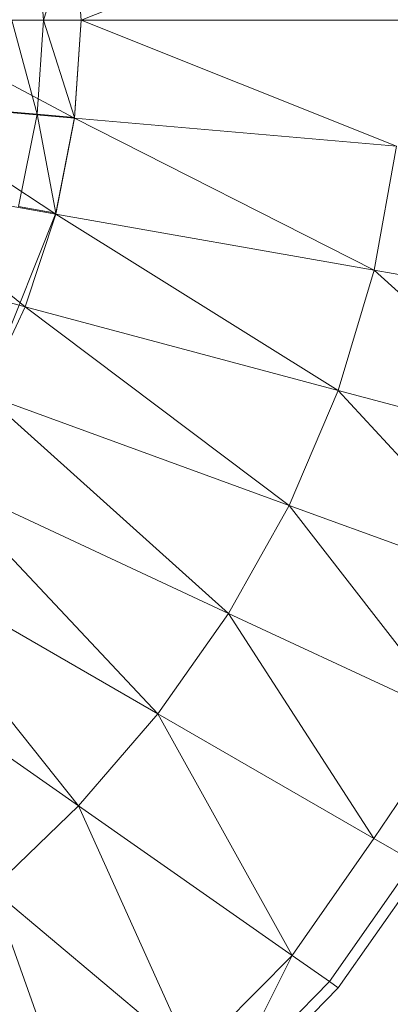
# Model space of a CAD drawing. Header units: metres. Extents: x 391.1 to 427.5, y 12.7 to 28.4.
# Tile 97 of 135: x 408.179 to 408.2193, y 27.1244 to 27.2312. Entities that reach past the tile are written whole.
import ezdxf

# ---------------------------------------------------------------- set-up
doc = ezdxf.new("R2010")
doc.units = ezdxf.units.M
doc.layers.add('A-DETL-____-MBND', color=7, linetype='Continuous', lineweight=18)
doc.layers.add('A-GENM-____-OTLN', color=7, linetype='Continuous', lineweight=18)

# ---------------------------------------------------------------- blocks, each defined once
blk = doc.blocks.new('Family - LONDR55-XX_ZZ-ARQ-CAA-M3D-Londres55-154724-04_PCI_P1')
at = {"layer": 'A-DETL-____-MBND', "color": 253, "true_color": 0xaaaaaa}
for p, q in [((0.26797, 0.12373), (0.28828, 0.09472)), ((0.22867, 0.12067), (0.23408, 0.1005)), ((0.22042, 0.11768), (0.22403, 0.09718)), ((0.22042, 0.11768), (0.23408, 0.1005)), ((0.2606, 0.11674), (0.27829, 0.0861)), ((0.28828, 0.09472), (0.2606, 0.11674)), ((0.2118, 0.11583), (0.21361, 0.09514)), ((0.2118, 0.11583), (0.22403, 0.09718)), ((0.20299, 0.1152), (0.20299, 0.09445)), ((0.20299, 0.1152), (0.21361, 0.09514)), ((0.25246, 0.11043), (0.26738, 0.07843)), ((0.27829, 0.0861), (0.25246, 0.11043)), ((0.24335, 0.10495), (0.22391, 0.09718)), ((0.24359, 0.10496), (0.23408, 0.1005)), ((0.24359, 0.10496), (0.25565, 0.07185)), ((0.26738, 0.07843), (0.24359, 0.10496)), ((0.29732, 0.1041), (0.28828, 0.09472)), ((0.29732, 0.1041), (0.31551, 0.08242)), ((0.32541, 0.0941), (0.29732, 0.1041)), ((0.2129, 0.10263), (0.21319, 0.09922)), ((0.2129, 0.10263), (0.21319, 0.09922)), ((0.20299, 0.10196), (0.20299, 0.09854)), ((0.20299, 0.09854), (0.20299, 0.10196)), ((0.20299, 0.10196), (0.21319, 0.09922)), ((0.20299, 0.10196), (0.21319, 0.09922)), ((0.2232, 0.10122), (0.21319, 0.09922)), ((0.21319, 0.09922), (0.2232, 0.10122)), ((0.2232, 0.10122), (0.22391, 0.09718)), ((0.2232, 0.10122), (0.22391, 0.09718)), ((0.23408, 0.1005), (0.22403, 0.09718)), ((0.23408, 0.1005), (0.24318, 0.06653)), ((0.23408, 0.1005), (0.25565, 0.07185)), ((0.19242, 0.09514), (0.20299, 0.09854)), ((0.19242, 0.09514), (0.20299, 0.09854)), ((0.19277, 0.09922), (0.20299, 0.09854)), ((0.19277, 0.09922), (0.20299, 0.09854)), ((0.20299, 0.09854), (0.21319, 0.09922)), ((0.20299, 0.09854), (0.21319, 0.09922)), ((0.20299, 0.09854), (0.20299, 0.09445)), ((0.20299, 0.09854), (0.21355, 0.09514)), ((0.20299, 0.09854), (0.20299, 0.09445)), ((0.20299, 0.09854), (0.21355, 0.09514)), ((0.21319, 0.09922), (0.21355, 0.09514)), ((0.21319, 0.09922), (0.22391, 0.09718)), ((0.21319, 0.09922), (0.21355, 0.09514)), ((0.21319, 0.09922), (0.22391, 0.09718)), ((0.22391, 0.09718), (0.21355, 0.09514)), ((0.22403, 0.09718), (0.21361, 0.09514)), ((0.22403, 0.09718), (0.23013, 0.06262)), ((0.22403, 0.09718), (0.24318, 0.06653)), ((0.19237, 0.09514), (0.20299, 0.09445)), ((0.19242, 0.09514), (0.20299, 0.09445)), ((0.21361, 0.09514), (0.20299, 0.09445)), ((0.21355, 0.09514), (0.20299, 0.09445)), ((0.21361, 0.09514), (0.21667, 0.06022)), ((0.21361, 0.09514), (0.23013, 0.06262)), ((0.20299, 0.09445), (0.18932, 0.06022)), ((0.20299, 0.09445), (0.20299, 0.05941)), ((0.20299, 0.09445), (0.21667, 0.06022)), ((0.28828, 0.09472), (0.27829, 0.0861)), ((0.28828, 0.09472), (0.3045, 0.07154)), ((0.31551, 0.08242), (0.28828, 0.09472)), ((0.27829, 0.0861), (0.26738, 0.07843)), ((0.27829, 0.0861), (0.29183, 0.06265)), ((0.3045, 0.07154), (0.27829, 0.0861)), ((0.31551, 0.08242), (0.3045, 0.07154)), ((0.26738, 0.07843), (0.25565, 0.07185)), ((0.26738, 0.07843), (0.27881, 0.05392)), ((0.29183, 0.06265), (0.26738, 0.07843)), ((0.3045, 0.07154), (0.31869, 0.07863)), ((0.31869, 0.07863), (0.30734, 0.06749)), ((0.31945, 0.07772), (0.30802, 0.06652)), ((0.25565, 0.07185), (0.24318, 0.06653)), ((0.25565, 0.07185), (0.26488, 0.04648)), ((0.25565, 0.07185), (0.27881, 0.05392)), ((0.3045, 0.07154), (0.29183, 0.06265)), ((0.3045, 0.07154), (0.30734, 0.06749)), ((0.30734, 0.06749), (0.2943, 0.05837)), ((0.30734, 0.06749), (0.30802, 0.06652)), ((0.24318, 0.06653), (0.23013, 0.06262)), ((0.24318, 0.06653), (0.25015, 0.0405)), ((0.24318, 0.06653), (0.26488, 0.04648)), ((0.30802, 0.06652), (0.29489, 0.05734)), ((0.23013, 0.06262), (0.21667, 0.06022)), ((0.23013, 0.06262), (0.2348, 0.03611)), ((0.23013, 0.06262), (0.25015, 0.0405)), ((0.29183, 0.06265), (0.27881, 0.05392)), ((0.29183, 0.06265), (0.2943, 0.05837))]:
    blk.add_line(p, q, dxfattribs=at)
blk = doc.blocks.new('Family - Inodor P1-154725-04_PCI_P1')
at = {"extrusion": (0, 0, -1), "zscale": -1, "rotation": 180}
blk.add_blockref('Family - LONDR55-XX_ZZ-ARQ-CAA-M3D-Londres55-154724-04_PCI_P1', (0, 0), dxfattribs=at)
blk = doc.blocks.new('LONDR55-XX_ZZ-ARQ-CAA-M3D-Londres55_ifc-1-04_PCI_P1')
at = {"layer": 'A-GENM-____-OTLN', "color": 253, "lineweight": 18, "true_color": 0xaaaaaa, "rotation": 270}
blk.add_blockref('Family - Inodor P1-154725-04_PCI_P1', (408.28015, 27.43417), dxfattribs=at)

msp = doc.modelspace()

# ---------------------------------------------------------------- block references
at = {"lineweight": 5}
msp.add_blockref('LONDR55-XX_ZZ-ARQ-CAA-M3D-Londres55_ifc-1-04_PCI_P1', (0, 0), dxfattribs=at)

doc.saveas('drawing.dxf')
